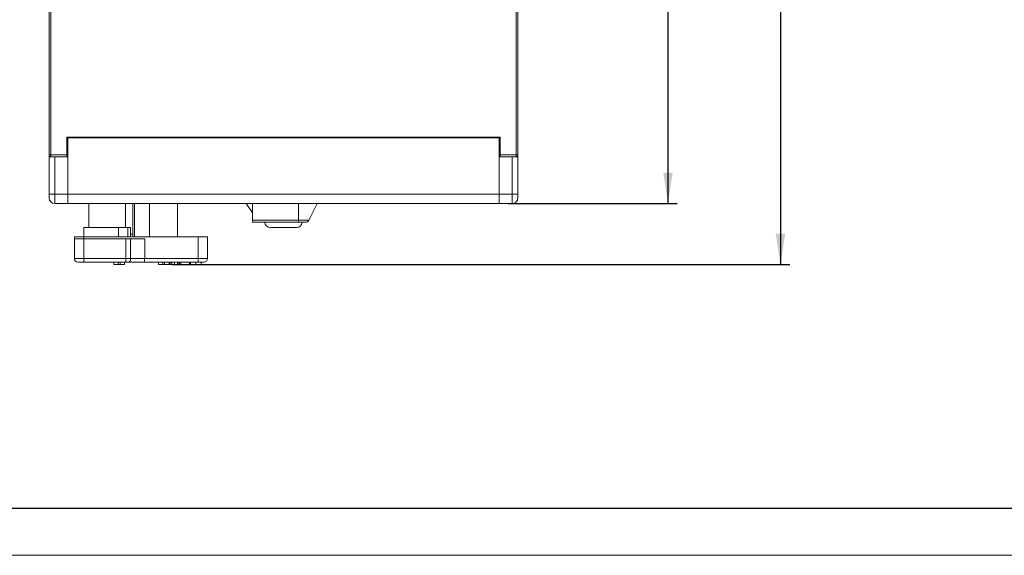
# Model space of a CAD drawing. Header units: millimetres. Extents: x 0 to 420, y 0 to 297.
# Tile 2 of 20: x 105 to 210, y 0 to 57. Entities that reach past the tile are written whole.
import ezdxf

# ---------------------------------------------------------------- set-up
doc = ezdxf.new("R2010")
doc.units = ezdxf.units.MM
doc.layers.add('COTA', color=7, linetype='Continuous')
doc.layers.add('FORMATO', color=7, linetype='Continuous')
doc.styles.add('SLDTEXTSTYLE3', font='TXT', dxfattribs={"width": 0.75})
doc.dimstyles.new('SLDDIMSTYLE0', dxfattribs={"dimtxt": 3.5, "dimasz": 3.302, "dimexe": 0, "dimexo": 0.0625, "dimgap": 0.875, "dimtad": 1, "dimdec": 1, "dimrnd": 1e-09, "dimzin": 12, "dimdsep": 46, "dimtxsty": 'SLDTEXTSTYLE3', "dimsah": 1, "dimcen": 0.09, "dimadec": 0, "dimazin": 3, "dimtfac": 1, "dimtdec": 1, "dimtofl": 0, "dimtmove": 0, "dimatfit": 3, "dimfxl": 0, "dimfrac": 2, "dimtolj": 1, "dimtzin": 12, "dimarcsym": 0})

# ---------------------------------------------------------------- blocks, each defined once
blk = doc.blocks.new('_D_5')
at = {"layer": 'COTA'}
for p, q in [((159.13, 137.33), (175.13, 137.33)), ((174.13, 137.33), (174.13, 37.53)), ((163.34, 90.99), (163.34, 91.7)), ((163.34, 91.7), (168.89, 91.7)), ((168.89, 91.7), (168.89, 90.99)), ((163.34, 77.58), (163.34, 76.87)), ((163.34, 76.87), (168.89, 76.87)), ((168.89, 76.87), (168.89, 77.58)), ((157.13, 37.53), (175.13, 37.53))]:
    blk.add_line(p, q, dxfattribs=at)
for points in [[(174.13, 137.33), (173.62, 134.02), (174.64, 134.02)], [(174.13, 37.53), (174.64, 40.83), (173.62, 40.83)]]:
    blk.add_solid(points, dxfattribs=at)
at = {"layer": 'COTA', "char_height": 3.5, "attachment_point": 1, "rotation": 90, "style": 'SLDTEXTSTYLE3'}
for s, insert in [('3,929', (164.38, 78.47)), ('99,8', (169.62, 79.76))]:
    blk.add_mtext(s, dxfattribs=dict(at, insert=insert))
blk = doc.blocks.new('_D_6')
at = {"layer": 'COTA'}
for p, q in [((159.13, 137.33), (187.13, 137.33)), ((186.13, 137.33), (186.13, 31.03)), ((175.34, 90.99), (175.34, 91.7)), ((175.34, 91.7), (180.89, 91.7)), ((180.89, 91.7), (180.89, 90.99)), ((175.34, 77.58), (175.34, 76.87)), ((175.34, 76.87), (180.89, 76.87)), ((180.89, 76.87), (180.89, 77.58)), ((121.27, 31.03), (187.13, 31.03))]:
    blk.add_line(p, q, dxfattribs=at)
for points in [[(186.13, 137.33), (185.62, 134.02), (186.64, 134.02)], [(186.13, 31.03), (186.64, 34.33), (185.62, 34.33)]]:
    blk.add_solid(points, dxfattribs=at)
at = {"layer": 'COTA', "char_height": 3.5, "attachment_point": 1, "rotation": 90, "style": 'SLDTEXTSTYLE3'}
for s, insert in [('4,185', (176.38, 78.47)), ('106,3', (181.62, 78.47))]:
    blk.add_mtext(s, dxfattribs=dict(at, insert=insert))

msp = doc.modelspace()

# ---------------------------------------------------------------- linework, layer by layer
at = {"color": 7, "linetype": 'Continuous', "lineweight": 15}
for p, q in [((108.13, 42.73), (108.13, 62.58)), ((108.33, 62.58), (108.33, 42.73)), ((157.93, 42.73), (157.93, 62.58)), ((158.13, 62.58), (158.13, 42.73)), ((156.23, 44.63), (110.03, 44.63)), ((110.03, 44.63), (110.03, 42.73)), ((110.13, 38.53), (110.13, 44.53)), ((110.13, 44.53), (156.13, 44.53)), ((156.13, 38.53), (156.13, 44.53)), ((156.23, 42.73), (156.23, 44.63)), ((108.13, 42.73), (108.33, 42.73)), ((108.13, 42.73), (108.13, 42.53)), ((108.13, 38.53), (108.13, 42.53)), ((108.13, 42.53), (108.73, 42.53)), ((108.33, 42.73), (110.03, 42.73)), ((108.33, 42.53), (108.33, 42.73)), ((108.73, 42.53), (108.73, 38.53)), ((108.73, 42.53), (110.13, 42.53)), ((110.03, 42.73), (110.03, 42.53)), ((110.13, 42.53), (110.13, 38.53)), ((156.13, 42.53), (157.53, 42.53)), ((156.13, 42.53), (156.13, 38.53)), ((156.23, 42.73), (157.93, 42.73)), ((156.23, 42.53), (156.23, 42.73)), ((157.53, 38.53), (157.53, 42.53)), ((157.53, 42.53), (158.13, 42.53)), ((157.93, 42.73), (158.13, 42.73)), ((157.93, 42.73), (157.93, 42.53)), ((158.13, 42.73), (158.13, 42.53)), ((158.13, 42.53), (158.13, 38.53)), ((108.73, 38.53), (108.13, 38.53)), ((108.13, 38.13), (108.13, 38.53)), ((108.73, 38.53), (110.13, 38.53)), ((108.73, 38.53), (108.73, 37.53)), ((110.13, 38.53), (156.13, 38.53)), ((110.13, 37.53), (110.13, 38.53)), ((156.13, 37.53), (156.13, 38.53)), ((156.13, 38.53), (157.53, 38.53)), ((158.13, 38.53), (157.53, 38.53)), ((157.53, 37.53), (157.53, 38.53)), ((158.13, 38.53), (158.13, 38.13)), ((110.13, 37.53), (108.73, 37.53)), ((110.13, 37.53), (156.13, 37.53)), ((112.37, 37.53), (112.37, 34.98)), ((116.29, 34.98), (116.29, 37.53)), ((117.05, 37.53), (117.05, 33.98)), ((118.83, 37.53), (118.83, 33.98)), ((121.83, 37.53), (121.83, 33.98)), ((129.16, 37.53), (129.83, 36.53)), ((129.83, 35.75), (129.83, 37.53)), ((134.73, 37.53), (134.73, 35.75)), ((136.73, 37.53), (135.84, 35.75)), ((157.53, 37.53), (156.13, 37.53)), ((129.83, 35.75), (134.73, 35.75)), ((129.83, 35.53), (129.83, 35.75)), ((134.73, 35.75), (135.84, 35.75)), ((134.73, 35.75), (134.73, 35.53)), ((111.83, 34.98), (111.83, 33.98)), ((115.52, 34.98), (111.83, 34.98)), ((115.52, 33.98), (115.52, 34.98)), ((116.52, 34.98), (115.52, 34.98)), ((116.52, 33.98), (116.52, 34.98)), ((116.83, 34.98), (116.52, 34.98)), ((116.83, 33.98), (116.83, 34.98)), ((134.73, 35.53), (129.83, 35.53)), ((131.73, 34.98), (134.45, 34.98)), ((134.45, 34.98), (134.53, 34.98)), ((135.48, 35.53), (134.73, 35.53)), ((110.83, 33.98), (111.83, 33.98)), ((110.83, 33.78), (110.83, 33.98)), ((110.83, 31.68), (110.83, 33.78)), ((110.83, 33.78), (111.83, 33.78)), ((111.83, 33.98), (111.83, 33.78)), ((124.03, 33.98), (111.83, 33.98)), ((111.83, 33.78), (111.83, 31.68)), ((111.83, 33.78), (116.33, 33.78)), ((116.33, 31.68), (116.33, 33.78)), ((116.33, 33.78), (116.83, 33.78)), ((117.05, 34.28), (116.83, 34.28)), ((116.83, 33.78), (116.83, 31.68)), ((116.83, 33.78), (118.33, 33.78)), ((118.33, 33.78), (118.33, 31.68)), ((124.03, 31.68), (124.03, 33.98)), ((124.03, 33.98), (125.03, 33.98)), ((125.03, 33.98), (125.03, 31.68)), ((111.83, 31.68), (110.83, 31.68)), ((111.83, 31.68), (116.33, 31.68)), ((111.83, 31.68), (111.83, 31.28)), ((116.83, 31.68), (116.33, 31.68)), ((116.33, 31.28), (116.33, 31.68)), ((116.83, 31.68), (118.33, 31.68)), ((118.33, 31.68), (124.03, 31.68)), ((125.03, 31.68), (124.03, 31.68)), ((124.03, 31.28), (124.03, 31.68)), ((111.23, 31.28), (111.83, 31.28)), ((115.51, 31.28), (111.83, 31.28)), ((115.04, 31.03), (115.04, 31.28)), ((115.51, 31.03), (115.04, 31.03)), ((115.71, 31.28), (115.51, 31.28)), ((115.51, 31.03), (115.51, 31.28)), ((115.71, 31.03), (115.51, 31.03)), ((116.33, 31.28), (115.71, 31.28)), ((115.71, 31.03), (115.71, 31.28)), ((116.18, 31.03), (115.71, 31.03)), ((116.18, 31.03), (116.18, 31.28)), ((116.33, 31.28), (116.63, 31.28)), ((117.54, 31.28), (116.63, 31.28)), ((117.54, 31.28), (117.74, 31.28)), ((118.22, 31.28), (117.74, 31.28)), ((124.03, 31.28), (118.22, 31.28)), ((119.79, 31.03), (119.79, 31.28)), ((119.79, 31.03), (120.27, 31.03)), ((120.27, 31.03), (120.27, 31.28)), ((120.27, 31.03), (120.46, 31.03)), ((120.46, 31.03), (120.46, 31.28)), ((120.46, 31.03), (120.93, 31.03)), ((120.93, 31.03), (120.93, 31.28)), ((120.93, 31.03), (121.06, 31.03)), ((121.06, 31.03), (121.06, 31.28)), ((121.06, 31.03), (121.23, 31.03)), ((121.23, 31.03), (121.23, 31.28)), ((121.23, 31.03), (121.37, 31.03)), ((121.37, 31.03), (121.56, 31.03)), ((121.51, 31.03), (121.51, 31.28)), ((121.82, 31.03), (121.82, 31.28)), ((121.82, 31.03), (121.98, 31.03)), ((121.98, 31.03), (121.98, 31.28)), ((121.98, 31.03), (122.04, 31.03)), ((122.04, 31.03), (122.04, 31.28)), ((122.17, 31.03), (122.17, 31.28)), ((122.17, 31.03), (123.11, 31.03)), ((123.11, 31.03), (123.11, 31.28)), ((123.22, 31.03), (123.22, 31.28)), ((123.79, 31.03), (123.79, 31.28)), ((124.03, 31.28), (124.63, 31.28)), ((124.35, 31.03), (124.35, 31.28))]:
    msp.add_line(p, q, dxfattribs=at)
at = {"color": 8, "linetype": 'Continuous', "lineweight": 15}
msp.add_line((117.23, 37.53), (117.23, 33.98), dxfattribs=at)
at = {"color": 7, "linetype": 'Continuous', "lineweight": 15, "flags": 128}
msp.add_lwpolyline([(116.83, 31.68), (116.83, 31.6), (116.82, 31.52), (116.8, 31.45), (116.77, 31.39), (116.74, 31.34), (116.71, 31.31), (116.67, 31.28), (116.63, 31.28)], dxfattribs=at)
at = {"color": 7, "linetype": 'Continuous', "lineweight": 15}
for centre, radius, start, end in [((108.33, 42.73), 0.2, 180, 270), ((157.93, 42.73), 0.2, 270, 0), ((108.73, 38.13), 0.6, 180, 270), ((157.53, 38.13), 0.6, 270, 0), ((135.48, 35.93), 0.4, 270, 333.43), ((131.73, 35.58), 0.6, 184.7802, 270), ((134.53, 35.58), 0.6, 270, 355.2198), ((111.23, 31.68), 0.4, 180, 270), ((124.63, 31.68), 0.4, 270, 0)]:
    msp.add_arc(centre, radius, start, end, dxfattribs=at)
for centre, major_axis, ratio, start_param, end_param in [((118.22, 31.68), (0, 0.4), 0.267949, 3.141593, 4.712389), ((117.54, 31.68), (0, 0.4), 0.732051, 3.141593, 3.276074), ((116.4, 31.68), (1.73, -0.32), 0.141756, 5.489937, 5.624418)]:
    msp.add_ellipse(centre, major_axis=major_axis, ratio=ratio, start_param=start_param, end_param=end_param, dxfattribs=at)
for points, knots in [([(121.23, 31.03), (121.23, 31.03), (121.23, 31.03), (121.28, 31.03), (121.39, 31.03), (121.47, 31.03), (121.51, 31.03)], [0, 0, 0, 0, 0.281723, 0.560127, 0.779499, 1, 1, 1, 1]), ([(121.51, 31.03), (121.55, 31.03), (121.62, 31.03), (121.72, 31.03), (121.82, 31.03), (121.82, 31.03), (121.82, 31.03)], [0, 0, 0, 0, 0.187574, 0.374198, 0.559695, 1, 1, 1, 1]), ([(123.22, 31.03), (123.22, 31.03), (123.23, 31.03), (123.37, 31.03), (123.57, 31.03), (123.71, 31.03), (123.79, 31.03)], [0, 0, 0, 0, 0.2805803, 0.5596082, 0.7795777, 1, 1, 1, 1]), ([(123.79, 31.03), (123.87, 31.03), (124.05, 31.03), (124.24, 31.03), (124.34, 31.03), (124.35, 31.03), (124.35, 31.03)], [0, 0, 0, 0, 0.279616, 0.558572, 0.779078, 1, 1, 1, 1])]:
    msp.add_open_spline(points, degree=3, knots=knots, dxfattribs=at)
at = {"layer": 'FORMATO'}
msp.add_line((415, 5), (19.92, 5), dxfattribs=at)
at = {"layer": 'FORMATO', "lineweight": 0}
msp.add_line((0, 0), (420, 0), dxfattribs=at)

# ---------------------------------------------------------------- dimensions: what is measured, and where the dimension line sits
at = {"layer": 'COTA'}
for base, p2, picture, middle in [((186.13, 31.03), (120.27, 31.03), '_D_6', (186.13, 84.28)), ((174.13, 37.53), (156.13, 37.53), '_D_5', (174.13, 84.28))]:
    dim = msp.add_linear_dim(base=base, p1=(158.13, 137.33), p2=p2, angle=90, dimstyle='SLDDIMSTYLE0', dxfattribs=at)
    dim.commit()
    dim.dimension.update_dxf_attribs({"geometry": picture, "text_midpoint": middle, "dimtype": 160})

doc.saveas('drawing.dxf')
